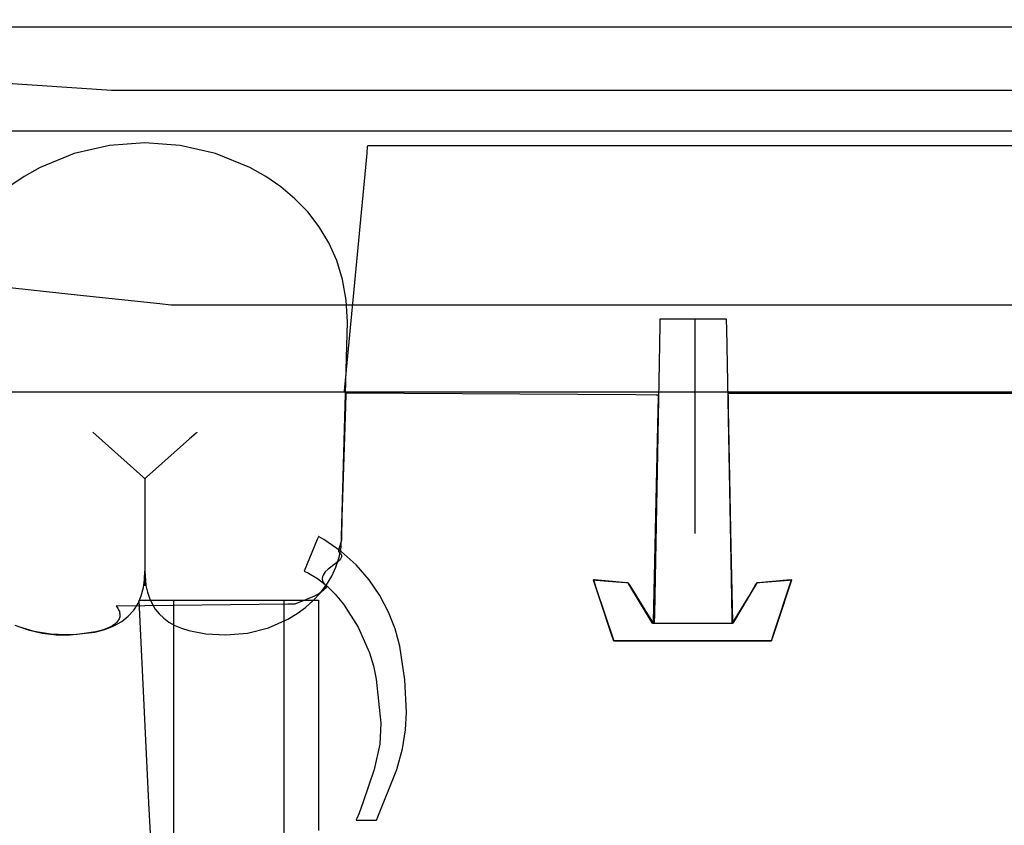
# Model space of a CAD drawing. Extents: x -3.81 to 3.8, y -2.54 to 5.19.
# Tile 84 of 93: x -2.21 to -1.92, y 4.55 to 4.8. Entities that reach past the tile are written whole.
import ezdxf

# ---------------------------------------------------------------- set-up
doc = ezdxf.new("R2010")
doc.units = 0

msp = doc.modelspace()

# ---------------------------------------------------------------- linework, layer by layer
at = {"layer": 'Layer 1', "color": 7, "linetype": 'CONTINUOUS'}
for p, q in [((-2.960793, 4.795157), (-2.194433, 4.712689)), ((-2.184131, 4.773902), (-2.481927, 4.793741)), ((-2.214793, 4.793), (-2.166852, 4.793)), ((-2.21428, 4.793), (-2.201583, 4.793)), ((-2.201583, 4.793), (-1.859481, 4.793)), ((-2.166852, 4.793), (-1.860724, 4.793)), ((-1.871736, 4.773902), (-2.184131, 4.773902)), ((-1.903675, 4.761749), (-2.221024, 4.761749)), ((-2.17415, 4.758276), (-2.184735, 4.757459)), ((-2.163563, 4.757459), (-2.17415, 4.758276)), ((-2.184735, 4.757459), (-2.195362, 4.754994)), ((-2.152936, 4.754994), (-2.163563, 4.757459)), ((-2.107517, 4.755181), (-2.107332, 4.757145)), ((-2.107332, 4.757145), (-2.107307, 4.75741)), ((-2.107307, 4.75741), (-2.107307, 4.75741)), ((-2.107307, 4.75741), (-2.107307, 4.75741)), ((-2.107307, 4.75741), (-2.107307, 4.75741)), ((-2.107307, 4.75741), (-2.107307, 4.75741)), ((-2.107307, 4.75741), (-2.107307, 4.75741)), ((-2.107307, 4.75741), (-2.107307, 4.75741)), ((-2.107307, 4.75741), (-2.107307, 4.75741)), ((-2.107307, 4.75741), (-2.107307, 4.75741)), ((-2.107307, 4.75741), (-2.107307, 4.75741)), ((-2.107307, 4.75741), (-2.107307, 4.75741)), ((-2.107307, 4.75741), (-2.107306, 4.75741)), ((-2.107306, 4.75741), (-2.107302, 4.75741)), ((-2.107302, 4.75741), (-2.107258, 4.75741)), ((-2.107258, 4.75741), (-2.107041, 4.75741)), ((-2.107041, 4.75741), (-2.1061, 4.75741)), ((-2.1061, 4.75741), (-2.096109, 4.75741)), ((-2.096109, 4.75741), (-1.826925, 4.75741)), ((-2.195362, 4.754994), (-2.205582, 4.75086)), ((-2.142716, 4.75086), (-2.152936, 4.754994)), ((-2.113239, 4.694383), (-2.107517, 4.755181)), ((-2.205582, 4.75086), (-2.2104, 4.748161)), ((-2.137899, 4.748161), (-2.142716, 4.75086)), ((-2.2104, 4.748161), (-2.214948, 4.745038)), ((-2.133351, 4.745038), (-2.137899, 4.748161)), ((-2.129128, 4.741487), (-2.133351, 4.745038)), ((-2.125287, 4.737507), (-2.129128, 4.741487)), ((-2.121884, 4.733094), (-2.125287, 4.737507)), ((-2.118974, 4.728247), (-2.121884, 4.733094)), ((-2.116613, 4.722962), (-2.118974, 4.728247)), ((-2.114858, 4.717237), (-2.116613, 4.722962)), ((-2.113763, 4.711069), (-2.114858, 4.717237)), ((-2.194433, 4.712689), (-2.169677, 4.710025)), ((-2.113386, 4.704457), (-2.113763, 4.711069)), ((-2.169677, 4.710025), (-2.166336, 4.709666)), ((-2.166336, 4.709666), (-2.166335, 4.709666)), ((-2.166335, 4.709666), (-2.166335, 4.709666)), ((-2.166335, 4.709666), (-2.166335, 4.709666)), ((-2.166335, 4.709666), (-2.166335, 4.709666)), ((-2.166335, 4.709666), (-2.166335, 4.709666)), ((-2.166335, 4.709666), (-2.166335, 4.709666)), ((-2.166335, 4.709666), (-2.166335, 4.709666)), ((-2.166335, 4.709666), (-2.166335, 4.709666)), ((-2.166335, 4.709666), (-2.166335, 4.709666)), ((-2.166335, 4.709666), (-2.166334, 4.709666)), ((-2.166334, 4.709666), (-2.166333, 4.709666)), ((-2.166333, 4.709666), (-2.166328, 4.709666)), ((-2.166328, 4.709666), (-2.166275, 4.709666)), ((-2.166275, 4.709666), (-2.166012, 4.709666)), ((-2.166012, 4.709666), (-2.164873, 4.709666)), ((-2.164873, 4.709666), (-2.152779, 4.709666)), ((-2.152779, 4.709666), (-1.826925, 4.709666)), ((-2.019635, 4.70526), (-2.019641, 4.704981)), ((-2.019634, 4.705316), (-2.019635, 4.70526)), ((-2.019634, 4.705323), (-2.019634, 4.705323)), ((-2.019634, 4.705323), (-2.019634, 4.705323)), ((-2.019634, 4.705323), (-2.019634, 4.705323)), ((-2.019634, 4.705323), (-2.019634, 4.705323)), ((-2.019634, 4.705323), (-2.019634, 4.705323)), ((-2.019634, 4.705323), (-2.019634, 4.705322)), ((-2.002581, 4.705323), (-2.019634, 4.705323)), ((-2.019634, 4.705322), (-2.019634, 4.705316)), ((-2.009217, 4.705323), (-2.009217, 4.705323)), ((-2.009217, 4.705323), (-2.009217, 4.705323)), ((-2.009217, 4.705323), (-2.009217, 4.705323)), ((-2.009217, 4.705323), (-2.009217, 4.705323)), ((-2.009217, 4.705323), (-2.009217, 4.705323)), ((-2.009217, 4.705323), (-2.009217, 4.705323)), ((-2.009217, 4.705323), (-2.009217, 4.705323)), ((-2.009217, 4.705323), (-2.009217, 4.705322)), ((-2.009217, 4.705322), (-2.009217, 4.705312)), ((-2.009217, 4.705312), (-2.009217, 4.705262)), ((-2.009217, 4.705262), (-2.009217, 4.705047)), ((-2.000004, 4.705323), (-2.002581, 4.705323)), ((-1.999745, 4.705323), (-2.000004, 4.705323)), ((-1.999683, 4.705323), (-1.999745, 4.705323)), ((-1.999671, 4.705323), (-1.999683, 4.705323)), ((-1.99967, 4.705323), (-1.999671, 4.705323)), ((-1.999663, 4.704995), (-1.99967, 4.705323)), ((-1.99967, 4.705323), (-1.99967, 4.705323)), ((-1.99967, 4.705323), (-1.99967, 4.705323)), ((-1.99967, 4.705323), (-1.99967, 4.705323)), ((-1.99967, 4.705323), (-1.99967, 4.705323)), ((-1.99967, 4.705323), (-1.99967, 4.705323)), ((-1.99967, 4.705323), (-1.99967, 4.705323)), ((-1.99967, 4.705323), (-1.99967, 4.705323)), ((-1.99967, 4.705323), (-1.99967, 4.705323)), ((-1.99967, 4.705323), (-1.99967, 4.705323)), ((-1.99967, 4.705323), (-1.99967, 4.705323)), ((-1.99967, 4.705323), (-1.99967, 4.705323)), ((-2.115122, 4.640221), (-2.113386, 4.704457)), ((-2.019663, 4.703795), (-2.019887, 4.692033)), ((-2.019641, 4.704981), (-2.019663, 4.703795)), ((-2.009217, 4.705047), (-2.009217, 4.702758)), ((-2.009217, 4.702758), (-2.009217, 4.641087)), ((-1.999617, 4.702569), (-1.999663, 4.704995)), ((-1.998186, 4.627468), (-1.999617, 4.702569)), ((-2.114136, 4.684861), (-2.113239, 4.694383)), ((-2.019887, 4.692033), (-2.021318, 4.616932)), ((-2.114226, 4.6839), (-2.114136, 4.684861)), ((-2.22964, 4.683623), (-2.188282, 4.683623)), ((-2.188282, 4.683623), (-1.875824, 4.683623)), ((-2.114252, 4.683628), (-2.114247, 4.683674)), ((-2.114252, 4.683624), (-2.114252, 4.683628)), ((-2.114252, 4.683623), (-2.114252, 4.683624)), ((-2.114252, 4.683623), (-2.114252, 4.683623)), ((-2.114252, 4.683623), (-2.114252, 4.683623)), ((-2.114252, 4.683623), (-2.114252, 4.683623)), ((-2.114252, 4.683623), (-2.114252, 4.683623)), ((-2.114252, 4.683623), (-2.114252, 4.683623)), ((-2.114252, 4.683623), (-2.114252, 4.683623)), ((-2.114247, 4.683674), (-2.114226, 4.6839)), ((-2.113841, 4.682752), (-2.114009, 4.679214)), ((-2.113824, 4.683093), (-2.113841, 4.682752)), ((-2.11382, 4.683172), (-2.113824, 4.683093)), ((-2.113819, 4.683187), (-2.11382, 4.683172)), ((-2.026919, 4.682649), (-2.113819, 4.683189)), ((-2.113819, 4.683189), (-2.113819, 4.683189)), ((-2.113819, 4.683189), (-2.113819, 4.683189)), ((-2.113819, 4.683189), (-2.113819, 4.683189)), ((-2.113819, 4.683189), (-2.113819, 4.683189)), ((-2.113819, 4.683189), (-2.113819, 4.683189)), ((-2.113819, 4.683189), (-2.113819, 4.683189)), ((-2.113819, 4.683189), (-2.113819, 4.683187)), ((-2.020827, 4.682611), (-2.026919, 4.682649)), ((-2.020239, 4.682608), (-2.020827, 4.682611)), ((-2.020102, 4.682607), (-2.020239, 4.682608)), ((-2.020176, 4.67798), (-2.020081, 4.682184)), ((-2.020075, 4.682607), (-2.020102, 4.682607)), ((-2.020081, 4.682184), (-2.020073, 4.682541)), ((-2.020072, 4.682607), (-2.020075, 4.682607)), ((-2.020073, 4.682541), (-2.020071, 4.682604)), ((-2.020071, 4.682607), (-2.020072, 4.682607)), ((-2.020071, 4.682604), (-2.020071, 4.682607)), ((-2.020071, 4.682607), (-2.020071, 4.682607)), ((-2.020071, 4.682607), (-2.020071, 4.682607)), ((-2.020071, 4.682607), (-2.020071, 4.682607)), ((-2.020071, 4.682607), (-2.020071, 4.682607)), ((-2.020071, 4.682607), (-2.020071, 4.682607)), ((-2.020071, 4.682607), (-2.020071, 4.682607)), ((-1.999219, 4.68306), (-1.999236, 4.68306)), ((-1.999236, 4.68306), (-1.999236, 4.68306)), ((-1.999236, 4.68306), (-1.999236, 4.68306)), ((-1.999236, 4.68306), (-1.999236, 4.68306)), ((-1.999236, 4.68306), (-1.999236, 4.68306)), ((-1.999236, 4.68306), (-1.999236, 4.68306)), ((-1.999236, 4.68306), (-1.999236, 4.683059)), ((-1.999236, 4.683059), (-1.999236, 4.683059)), ((-1.999236, 4.683059), (-1.999236, 4.683057)), ((-1.999236, 4.683057), (-1.999236, 4.68305)), ((-1.999236, 4.68305), (-1.999235, 4.682969)), ((-1.999235, 4.682969), (-1.999227, 4.682576)), ((-1.999227, 4.682576), (-1.999143, 4.678231)), ((-1.999093, 4.683059), (-1.999219, 4.68306)), ((-1.998488, 4.683059), (-1.999093, 4.683059)), ((-1.991872, 4.683058), (-1.998488, 4.683059)), ((-1.964326, 4.68305), (-1.991872, 4.683058)), ((-1.902121, 4.683034), (-1.964326, 4.68305)), ((-2.114009, 4.679214), (-2.115083, 4.64587)), ((-2.02058, 4.660077), (-2.020176, 4.67798)), ((-1.999143, 4.678231), (-1.998348, 4.63719)), ((-2.174774, 4.658138), (-2.189772, 4.671469)), ((-2.158786, 4.671236), (-2.160803, 4.669444)), ((-2.158583, 4.671417), (-2.158786, 4.671236)), ((-2.158535, 4.671459), (-2.158583, 4.671417)), ((-2.158525, 4.671468), (-2.158535, 4.671459)), ((-2.158524, 4.671469), (-2.158525, 4.671468)), ((-2.158524, 4.671469), (-2.158524, 4.671469)), ((-2.158524, 4.671469), (-2.158524, 4.671469)), ((-2.158524, 4.671469), (-2.158524, 4.671469)), ((-2.158524, 4.671469), (-2.158524, 4.671469)), ((-2.158524, 4.671469), (-2.158524, 4.671469)), ((-2.158524, 4.671469), (-2.158524, 4.671469)), ((-2.158524, 4.671469), (-2.158524, 4.671469)), ((-2.160803, 4.669444), (-2.173678, 4.658003)), ((-2.174217, 4.657643), (-2.174774, 4.658138)), ((-2.173678, 4.658003), (-2.174094, 4.657633)), ((-2.021505, 4.619157), (-2.02058, 4.660077)), ((-2.174165, 4.657596), (-2.174217, 4.657643)), ((-2.174153, 4.657586), (-2.174165, 4.657596)), ((-2.17415, 4.657583), (-2.174153, 4.657586)), ((-2.174094, 4.657633), (-2.17415, 4.657583)), ((-2.17415, 4.657583), (-2.17415, 4.657583)), ((-2.17415, 4.657583), (-2.17415, 4.657583)), ((-2.17415, 4.657583), (-2.17415, 4.657583)), ((-2.17415, 4.657583), (-2.17415, 4.657583)), ((-2.17415, 4.657583), (-2.17415, 4.657583)), ((-2.17415, 4.657583), (-2.17415, 4.657583)), ((-2.17415, 4.657583), (-2.17415, 4.657583)), ((-2.17415, 4.657583), (-2.17415, 4.657583)), ((-2.17415, 4.657583), (-2.17415, 4.657583)), ((-2.17415, 4.657583), (-2.17415, 4.657583)), ((-2.17415, 4.657583), (-2.17415, 4.657583)), ((-2.17415, 4.657583), (-2.17415, 4.657583)), ((-2.17415, 4.657583), (-2.17415, 4.657583)), ((-2.17415, 4.657583), (-2.17415, 4.657583)), ((-2.17415, 4.657583), (-2.17415, 4.657583)), ((-2.17415, 4.657583), (-2.17415, 4.657583)), ((-2.17415, 4.657583), (-2.17415, 4.657583)), ((-2.17415, 4.657583), (-2.17415, 4.657583)), ((-2.17415, 4.657583), (-2.17415, 4.657583)), ((-2.17415, 4.657583), (-2.17415, 4.657583)), ((-2.17415, 4.657583), (-2.17415, 4.657578)), ((-2.17415, 4.657578), (-2.17415, 4.657553)), ((-2.17415, 4.657553), (-2.17415, 4.657445)), ((-2.17415, 4.657445), (-2.17415, 4.6563)), ((-2.17415, 4.6563), (-2.17415, 4.625465)), ((-2.115083, 4.64587), (-2.115129, 4.639904)), ((-2.122109, 4.640121), (-2.12244, 4.639326)), ((-2.122076, 4.640199), (-2.122109, 4.640121)), ((-2.122069, 4.640217), (-2.122076, 4.640199)), ((-2.122067, 4.640221), (-2.122069, 4.640217)), ((-2.122066, 4.64022), (-2.122067, 4.640221)), ((-2.122067, 4.640221), (-2.122067, 4.640221)), ((-2.122067, 4.640221), (-2.122067, 4.640221)), ((-2.122067, 4.640221), (-2.122067, 4.640221)), ((-2.122067, 4.640221), (-2.122067, 4.640221)), ((-2.122067, 4.640221), (-2.122067, 4.640221)), ((-2.122067, 4.640221), (-2.122067, 4.640221)), ((-2.122054, 4.640214), (-2.122066, 4.64022)), ((-2.12201, 4.640189), (-2.122054, 4.640214)), ((-2.12192, 4.640139), (-2.12201, 4.640189)), ((-2.120506, 4.639318), (-2.12192, 4.640139)), ((-2.115321, 4.637028), (-2.115122, 4.640221)), ((-2.12244, 4.639326), (-2.126406, 4.629804)), ((-2.115288, 4.635718), (-2.120506, 4.639318)), ((-2.115356, 4.638425), (-2.115767, 4.637112)), ((-2.115208, 4.639121), (-2.115356, 4.638425)), ((-2.115129, 4.639904), (-2.115208, 4.639121)), ((-1.998348, 4.63719), (-1.997996, 4.619016)), ((-2.116119, 4.635836), (-2.116122, 4.635823)), ((-2.116122, 4.635823), (-2.116122, 4.63582)), ((-2.116122, 4.63582), (-2.116122, 4.635819)), ((-2.116122, 4.635819), (-2.115648, 4.635411)), ((-2.116113, 4.635862), (-2.116119, 4.635836)), ((-2.116102, 4.635913), (-2.116113, 4.635862)), ((-2.116079, 4.636015), (-2.116102, 4.635913)), ((-2.11598, 4.636403), (-2.116079, 4.636015)), ((-2.115767, 4.637112), (-2.11598, 4.636403)), ((-2.115902, 4.633968), (-2.115321, 4.637028)), ((-2.115648, 4.635411), (-2.115475, 4.63521)), ((-2.115475, 4.63521), (-2.115342, 4.635012)), ((-2.115342, 4.635012), (-2.115247, 4.634816)), ((-2.110753, 4.631665), (-2.115288, 4.635718)), ((-2.115247, 4.634816), (-2.115187, 4.634622)), ((-2.11517, 4.63424), (-2.115207, 4.63405)), ((-2.115187, 4.634622), (-2.115162, 4.63443)), ((-2.115162, 4.63443), (-2.11517, 4.63424)), ((-2.117073, 4.631995), (-2.119131, 4.630423)), ((-2.116158, 4.632744), (-2.117073, 4.631995)), ((-2.116839, 4.63105), (-2.115902, 4.633968)), ((-2.115783, 4.633116), (-2.116158, 4.632744)), ((-2.115483, 4.633488), (-2.115783, 4.633116)), ((-2.115366, 4.633675), (-2.115483, 4.633488)), ((-2.115273, 4.633862), (-2.115366, 4.633675)), ((-2.115207, 4.63405), (-2.115273, 4.633862)), ((-2.106882, 4.627238), (-2.110753, 4.631665)), ((-2.174258, 4.627275), (-2.17415, 4.629804)), ((-2.17415, 4.629804), (-2.173818, 4.625494)), ((-2.126406, 4.629804), (-2.125058, 4.629237)), ((-2.125058, 4.629237), (-2.122353, 4.627656)), ((-2.120783, 4.628426), (-2.120866, 4.628183)), ((-2.120675, 4.628664), (-2.120783, 4.628426)), ((-2.120391, 4.629127), (-2.120675, 4.628664)), ((-2.120029, 4.629574), (-2.120391, 4.629127)), ((-2.119131, 4.630423), (-2.120029, 4.629574)), ((-2.118106, 4.628284), (-2.116839, 4.63105)), ((-2.174587, 4.624911), (-2.174258, 4.627275)), ((-2.173818, 4.625494), (-2.173394, 4.623528)), ((-2.122353, 4.627656), (-2.119672, 4.625538)), ((-2.12153, 4.623252), (-2.119678, 4.625682)), ((-2.120921, 4.627934), (-2.120947, 4.627681)), ((-2.120947, 4.627681), (-2.120943, 4.627422)), ((-2.120943, 4.627422), (-2.120905, 4.627157)), ((-2.120866, 4.628183), (-2.120921, 4.627934)), ((-2.120905, 4.627157), (-2.120832, 4.626887)), ((-2.120832, 4.626887), (-2.120723, 4.62661)), ((-2.120723, 4.62661), (-2.120574, 4.626327)), ((-2.120574, 4.626327), (-2.120385, 4.626038)), ((-2.120385, 4.626038), (-2.119878, 4.625438)), ((-2.119878, 4.625438), (-2.119723, 4.625284)), ((-2.119678, 4.625682), (-2.118106, 4.628284)), ((-2.119672, 4.625538), (-2.117064, 4.622951)), ((-2.103655, 4.622514), (-2.106882, 4.627238)), ((-2.039598, 4.627198), (-2.039599, 4.627201)), ((-2.039599, 4.627201), (-2.039599, 4.627201)), ((-2.039599, 4.627201), (-2.039599, 4.627201)), ((-2.039599, 4.627201), (-2.039599, 4.627201)), ((-2.039599, 4.627201), (-2.039599, 4.627201)), ((-2.039599, 4.627201), (-2.039599, 4.627201)), ((-2.039599, 4.627201), (-2.039599, 4.627201)), ((-2.039599, 4.627201), (-2.039599, 4.627201)), ((-2.039599, 4.627201), (-2.039598, 4.627201)), ((-2.039597, 4.627201), (-2.039599, 4.627201)), ((-2.039599, 4.627201), (-2.039599, 4.627201)), ((-2.039599, 4.627201), (-2.039599, 4.627201)), ((-2.039599, 4.627201), (-2.039599, 4.627201)), ((-2.039599, 4.627201), (-2.039599, 4.627201)), ((-2.039599, 4.627201), (-2.039599, 4.627201)), ((-2.039599, 4.627201), (-2.039599, 4.627201)), ((-2.039599, 4.627201), (-2.039599, 4.627201)), ((-2.039599, 4.627201), (-2.039599, 4.627201)), ((-2.039599, 4.627201), (-2.039598, 4.6272)), ((-2.039598, 4.627201), (-2.039597, 4.627201)), ((-2.039598, 4.6272), (-2.039597, 4.627196)), ((-2.03959, 4.627176), (-2.039598, 4.627198)), ((-2.039597, 4.627201), (-2.039585, 4.6272)), ((-2.039576, 4.627199), (-2.039597, 4.627201)), ((-2.039597, 4.627196), (-2.039582, 4.627151)), ((-2.039555, 4.627071), (-2.03959, 4.627176)), ((-2.039585, 4.6272), (-2.039525, 4.627195)), ((-2.039582, 4.627151), (-2.03951, 4.626934)), ((-2.039253, 4.627172), (-2.039576, 4.627199)), ((-2.039171, 4.625917), (-2.039555, 4.627071)), ((-2.039525, 4.627195), (-2.038868, 4.62714)), ((-2.03951, 4.626934), (-2.038747, 4.624645)), ((-2.030645, 4.626453), (-2.039253, 4.627172)), ((-2.037568, 4.621108), (-2.039171, 4.625917)), ((-2.038868, 4.62714), (-2.032665, 4.626622)), ((-2.032665, 4.626622), (-2.029919, 4.626392)), ((-2.029338, 4.626344), (-2.030645, 4.626453)), ((-2.029919, 4.626392), (-2.02926, 4.626337)), ((-2.029214, 4.626334), (-2.029338, 4.626344)), ((-2.02926, 4.626337), (-2.029199, 4.626332)), ((-2.029188, 4.626331), (-2.029214, 4.626334)), ((-2.029199, 4.626332), (-2.029187, 4.626331)), ((-2.029186, 4.626331), (-2.029188, 4.626331)), ((-2.029187, 4.626331), (-2.029185, 4.626331)), ((-2.029185, 4.626331), (-2.029186, 4.626331)), ((-2.029185, 4.626331), (-2.029185, 4.626331)), ((-2.029185, 4.626331), (-2.029185, 4.626331)), ((-2.029185, 4.626331), (-2.029185, 4.626331)), ((-2.029185, 4.626331), (-2.029185, 4.626331)), ((-2.029185, 4.626331), (-2.029185, 4.626331)), ((-2.029185, 4.626331), (-2.029185, 4.626331)), ((-2.029185, 4.626331), (-2.029185, 4.626331)), ((-2.029185, 4.626331), (-2.029185, 4.626331)), ((-2.029185, 4.626331), (-2.029184, 4.626329)), ((-2.029184, 4.62633), (-2.029185, 4.626331)), ((-2.029185, 4.626331), (-2.029185, 4.626331)), ((-2.029185, 4.626331), (-2.029185, 4.626331)), ((-2.029185, 4.626331), (-2.029185, 4.626331)), ((-2.029185, 4.626331), (-2.029185, 4.626331)), ((-2.029185, 4.626331), (-2.029185, 4.626331)), ((-2.029185, 4.626331), (-2.029185, 4.626331)), ((-2.029185, 4.626331), (-2.029185, 4.626331)), ((-2.029185, 4.626331), (-2.029185, 4.626331)), ((-2.029169, 4.626304), (-2.029184, 4.62633)), ((-2.029184, 4.626329), (-2.029175, 4.626315)), ((-2.029175, 4.626315), (-2.029132, 4.626246)), ((-2.028942, 4.625927), (-2.029169, 4.626304)), ((-2.029132, 4.626246), (-2.028655, 4.625477)), ((-2.022892, 4.615851), (-2.028942, 4.625927)), ((-2.028655, 4.625477), (-2.024147, 4.618226)), ((-1.997962, 4.615706), (-1.998186, 4.627468)), ((-1.993011, 4.622262), (-1.991073, 4.625473)), ((-1.990662, 4.626153), (-1.991581, 4.624622)), ((-1.991073, 4.625473), (-1.990608, 4.626244)), ((-1.990576, 4.626298), (-1.990662, 4.626153)), ((-1.990608, 4.626244), (-1.990565, 4.626315)), ((-1.990558, 4.626327), (-1.990576, 4.626298)), ((-1.990565, 4.626315), (-1.990557, 4.626329)), ((-1.990556, 4.62633), (-1.990558, 4.626327)), ((-1.990557, 4.626329), (-1.990555, 4.626331)), ((-1.990555, 4.626331), (-1.990556, 4.62633)), ((-1.990555, 4.626331), (-1.990555, 4.626331)), ((-1.990555, 4.626331), (-1.990555, 4.626331)), ((-1.990555, 4.626331), (-1.990555, 4.626331)), ((-1.990555, 4.626331), (-1.990555, 4.626331)), ((-1.990555, 4.626331), (-1.990555, 4.626331)), ((-1.990555, 4.626331), (-1.990555, 4.626331)), ((-1.990555, 4.626331), (-1.990555, 4.626331)), ((-1.990555, 4.626331), (-1.990555, 4.626331)), ((-1.990555, 4.626331), (-1.990554, 4.626331)), ((-1.990554, 4.626331), (-1.990555, 4.626331)), ((-1.990555, 4.626331), (-1.990555, 4.626331)), ((-1.990555, 4.626331), (-1.990555, 4.626331)), ((-1.990555, 4.626331), (-1.990555, 4.626331)), ((-1.990555, 4.626331), (-1.990555, 4.626331)), ((-1.990555, 4.626331), (-1.990555, 4.626331)), ((-1.990555, 4.626331), (-1.990555, 4.626331)), ((-1.990555, 4.626331), (-1.990555, 4.626331)), ((-1.990555, 4.626331), (-1.990555, 4.626331)), ((-1.990533, 4.626333), (-1.990554, 4.626331)), ((-1.990554, 4.626331), (-1.990542, 4.626332)), ((-1.990542, 4.626332), (-1.990482, 4.626337)), ((-1.99021, 4.62636), (-1.990533, 4.626333)), ((-1.990482, 4.626337), (-1.989825, 4.626392)), ((-1.981598, 4.627079), (-1.99021, 4.62636)), ((-1.989825, 4.626392), (-1.98362, 4.62691)), ((-1.985365, 4.611525), (-1.98034, 4.626597)), ((-1.980564, 4.625923), (-1.984185, 4.615063)), ((-1.98362, 4.62691), (-1.980872, 4.62714)), ((-1.980291, 4.627189), (-1.981598, 4.627079)), ((-1.980872, 4.62714), (-1.980213, 4.627195)), ((-1.980181, 4.627073), (-1.980564, 4.625923)), ((-1.98034, 4.626597), (-1.980151, 4.627161)), ((-1.980167, 4.627199), (-1.980291, 4.627189)), ((-1.980213, 4.627195), (-1.980152, 4.6272)), ((-1.980146, 4.627177), (-1.980181, 4.627073)), ((-1.980141, 4.627201), (-1.980167, 4.627199)), ((-1.980152, 4.6272), (-1.98014, 4.627201)), ((-1.980151, 4.627161), (-1.980139, 4.627199)), ((-1.980139, 4.627199), (-1.980146, 4.627177)), ((-1.980139, 4.627201), (-1.980141, 4.627201)), ((-1.98014, 4.627201), (-1.980138, 4.627201)), ((-1.980138, 4.627201), (-1.980139, 4.627199)), ((-1.980139, 4.627199), (-1.980138, 4.627201)), ((-1.980138, 4.627201), (-1.980139, 4.627201)), ((-1.980138, 4.627201), (-1.980138, 4.627201)), ((-1.980138, 4.627201), (-1.980138, 4.627201)), ((-1.980138, 4.627201), (-1.980138, 4.627201)), ((-1.980138, 4.627201), (-1.980138, 4.627201)), ((-1.980138, 4.627201), (-1.980138, 4.627201)), ((-1.980138, 4.627201), (-1.980138, 4.627201)), ((-1.980138, 4.627201), (-1.980138, 4.627201)), ((-1.980138, 4.627201), (-1.980138, 4.627201)), ((-1.980138, 4.627201), (-1.980138, 4.627201)), ((-1.980138, 4.627201), (-1.980138, 4.627201)), ((-1.980138, 4.627201), (-1.980138, 4.627201)), ((-1.980138, 4.627201), (-1.980138, 4.627201)), ((-1.980138, 4.627201), (-1.980138, 4.627201)), ((-1.980138, 4.627201), (-1.980138, 4.627201)), ((-1.980138, 4.627201), (-1.980138, 4.627201)), ((-1.980138, 4.627201), (-1.980138, 4.627201)), ((-2.176213, 4.620134), (-2.175244, 4.62241)), ((-2.175244, 4.62241), (-2.174587, 4.624911)), ((-2.173394, 4.623528), (-2.172793, 4.621692)), ((-2.123636, 4.621006), (-2.12153, 4.623252)), ((-2.121671, 4.623235), (-2.12325, 4.622346)), ((-2.120653, 4.623993), (-2.121671, 4.623235)), ((-2.120024, 4.624636), (-2.120653, 4.623993)), ((-2.119614, 4.625182), (-2.120024, 4.624636)), ((-2.119723, 4.625284), (-2.119641, 4.625206)), ((-2.119641, 4.625206), (-2.11962, 4.625186)), ((-2.11962, 4.625186), (-2.119617, 4.625184)), ((-2.119617, 4.625184), (-2.119616, 4.625183)), ((-2.119616, 4.625183), (-2.119615, 4.625182)), ((-2.119615, 4.625182), (-2.119614, 4.625182)), ((-2.117064, 4.622951), (-2.114575, 4.619963)), ((-2.101053, 4.61757), (-2.103655, 4.622514)), ((-2.038747, 4.624645), (-2.033725, 4.609574)), ((-1.991581, 4.624622), (-1.997628, 4.614547)), ((-2.13131, 4.619945), (-2.182768, 4.619363)), ((-2.177505, 4.61809), (-2.176213, 4.620134)), ((-2.175886, 4.621122), (-2.175886, 4.621123)), ((-2.175886, 4.621123), (-2.175886, 4.621123)), ((-2.175886, 4.621123), (-2.175886, 4.621123)), ((-2.175886, 4.621123), (-2.175886, 4.621123)), ((-2.175886, 4.621123), (-2.175886, 4.621123)), ((-2.175886, 4.621123), (-2.175886, 4.621123)), ((-2.175886, 4.621123), (-2.175886, 4.621123)), ((-2.175886, 4.621123), (-2.175886, 4.621123)), ((-2.175886, 4.621123), (-2.175885, 4.621123)), ((-2.175881, 4.62102), (-2.175886, 4.621122)), ((-2.175885, 4.621123), (-2.175882, 4.621123)), ((-2.175882, 4.621123), (-2.175849, 4.621123)), ((-2.175781, 4.618971), (-2.175881, 4.62102)), ((-2.175849, 4.621123), (-2.175684, 4.621123)), ((-2.175684, 4.621123), (-2.174983, 4.621123)), ((-2.174983, 4.621123), (-2.168039, 4.621123)), ((-2.172793, 4.621692), (-2.172009, 4.619989)), ((-2.172009, 4.619989), (-2.171037, 4.61842)), ((-2.168039, 4.621123), (-2.123694, 4.621123)), ((-2.165469, 4.621122), (-2.165469, 4.621123)), ((-2.165469, 4.621123), (-2.165469, 4.621123)), ((-2.165469, 4.621123), (-2.165469, 4.621123)), ((-2.165469, 4.621123), (-2.165469, 4.621123)), ((-2.165469, 4.621123), (-2.165469, 4.621123)), ((-2.165469, 4.621123), (-2.165469, 4.621123)), ((-2.165469, 4.621123), (-2.165469, 4.621123)), ((-2.165469, 4.621123), (-2.165468, 4.621123)), ((-2.165469, 4.620987), (-2.165469, 4.621122)), ((-2.165469, 4.621122), (-2.165469, 4.621122)), ((-2.165469, 4.618289), (-2.165469, 4.620987)), ((-2.165468, 4.621123), (-2.165466, 4.621123)), ((-2.165466, 4.621123), (-2.165446, 4.621123)), ((-2.165446, 4.621123), (-2.165345, 4.621123)), ((-2.165345, 4.621123), (-2.164915, 4.621123)), ((-2.164915, 4.621123), (-2.160659, 4.621123)), ((-2.160659, 4.621123), (-2.133477, 4.621123)), ((-2.133477, 4.621123), (-2.132528, 4.621123)), ((-2.132528, 4.621123), (-2.132481, 4.621123)), ((-2.132481, 4.621123), (-2.132481, 4.621123)), ((-2.132481, 4.621123), (-2.132481, 4.621123)), ((-2.132481, 4.621123), (-2.132481, 4.621123)), ((-2.132481, 4.621123), (-2.132481, 4.621123)), ((-2.132481, 4.621123), (-2.132481, 4.621123)), ((-2.132481, 4.621123), (-2.132481, 4.621123)), ((-2.132481, 4.621123), (-2.132481, 4.621122)), ((-2.132481, 4.621122), (-2.132481, 4.621122)), ((-2.132481, 4.621122), (-2.132481, 4.621121)), ((-2.132481, 4.621121), (-2.132481, 4.621115)), ((-2.132481, 4.621115), (-2.132481, 4.621057)), ((-2.132481, 4.621057), (-2.132481, 4.620771)), ((-2.132481, 4.620771), (-2.132481, 4.61955)), ((-2.132481, 4.61955), (-2.132481, 4.607453)), ((-2.1294, 4.619966), (-2.13131, 4.619945)), ((-2.12922, 4.619968), (-2.1294, 4.619966)), ((-2.129179, 4.619969), (-2.12922, 4.619968)), ((-2.129171, 4.619969), (-2.129179, 4.619969)), ((-2.12917, 4.619969), (-2.129171, 4.619969)), ((-2.12325, 4.622346), (-2.12917, 4.619969)), ((-2.12917, 4.619969), (-2.12917, 4.619969)), ((-2.12917, 4.619969), (-2.12917, 4.619969)), ((-2.12917, 4.619969), (-2.12917, 4.619969)), ((-2.12917, 4.619969), (-2.12917, 4.619969)), ((-2.12917, 4.619969), (-2.12917, 4.619969)), ((-2.12917, 4.619969), (-2.12917, 4.619969)), ((-2.12917, 4.619969), (-2.12917, 4.619969)), ((-2.125972, 4.618952), (-2.123636, 4.621006)), ((-2.123694, 4.621123), (-2.122145, 4.621123)), ((-2.122145, 4.621123), (-2.122068, 4.621123)), ((-2.122068, 4.621123), (-2.122067, 4.621123)), ((-2.122067, 4.621123), (-2.122067, 4.621123)), ((-2.122067, 4.621123), (-2.122067, 4.621123)), ((-2.122067, 4.621123), (-2.122067, 4.621123)), ((-2.122067, 4.621123), (-2.122067, 4.621123)), ((-2.122067, 4.621123), (-2.122067, 4.621123)), ((-2.122067, 4.621123), (-2.122067, 4.621122)), ((-2.122067, 4.621122), (-2.122067, 4.621122)), ((-2.122067, 4.621122), (-2.122067, 4.621121)), ((-2.122067, 4.621121), (-2.122067, 4.621117)), ((-2.122067, 4.621117), (-2.122067, 4.621073)), ((-2.122067, 4.621073), (-2.122067, 4.620855)), ((-2.122067, 4.620855), (-2.122067, 4.619929)), ((-2.122067, 4.619929), (-2.122067, 4.610744)), ((-2.114575, 4.619963), (-2.110144, 4.61306)), ((-2.03395, 4.610247), (-2.037568, 4.621108)), ((-1.997387, 4.615011), (-1.993011, 4.622262)), ((-2.182768, 4.619363), (-2.182277, 4.618675)), ((-2.182277, 4.618675), (-2.181929, 4.618005)), ((-2.181929, 4.618005), (-2.181807, 4.617677)), ((-2.181807, 4.617677), (-2.18172, 4.617354)), ((-2.18172, 4.617354), (-2.181666, 4.617037)), ((-2.181666, 4.617037), (-2.181646, 4.616725)), ((-2.181646, 4.616725), (-2.181659, 4.616418)), ((-2.17913, 4.616283), (-2.177505, 4.61809)), ((-2.17292, 4.56032), (-2.175781, 4.618971)), ((-2.171037, 4.61842), (-2.169871, 4.616988)), ((-2.169871, 4.616988), (-2.168507, 4.615697)), ((-2.165469, 4.541044), (-2.165469, 4.618289)), ((-2.131227, 4.615466), (-2.12851, 4.617102)), ((-2.12851, 4.617102), (-2.125972, 4.618952)), ((-2.099058, 4.612483), (-2.101053, 4.61757)), ((-2.024147, 4.618226), (-2.022151, 4.615016)), ((-2.021606, 4.61471), (-2.021505, 4.619157)), ((-2.021318, 4.616932), (-2.021368, 4.614309)), ((-1.997996, 4.619016), (-1.997911, 4.614652)), ((-2.213135, 4.613602), (-2.209135, 4.612221)), ((-2.183194, 4.613945), (-2.183863, 4.613474)), ((-2.183428, 4.613402), (-2.1811, 4.614718)), ((-2.18264, 4.614447), (-2.183194, 4.613945)), ((-2.182205, 4.614977), (-2.18264, 4.614447)), ((-2.182033, 4.615253), (-2.182205, 4.614977)), ((-2.181892, 4.615535), (-2.182033, 4.615253)), ((-2.181782, 4.615823), (-2.181892, 4.615535)), ((-2.181705, 4.616118), (-2.181782, 4.615823)), ((-2.181659, 4.616418), (-2.181705, 4.616118)), ((-2.1811, 4.614718), (-2.17913, 4.616283)), ((-2.168507, 4.615697), (-2.16694, 4.614548)), ((-2.16694, 4.614548), (-2.165164, 4.613544)), ((-2.165164, 4.613544), (-2.163174, 4.612687)), ((-2.137093, 4.612875), (-2.131227, 4.615466)), ((-2.021974, 4.614321), (-2.022892, 4.615851)), ((-2.022151, 4.615016), (-2.021672, 4.614245)), ((-2.021887, 4.614176), (-2.021974, 4.614321)), ((-2.021869, 4.614146), (-2.021887, 4.614176)), ((-2.021867, 4.614143), (-2.021869, 4.614146)), ((-2.021867, 4.614142), (-2.021867, 4.614143)), ((-2.021866, 4.614142), (-2.021867, 4.614142)), ((-2.021863, 4.614142), (-2.021866, 4.614142)), ((-2.021866, 4.614142), (-2.021866, 4.614142)), ((-2.021866, 4.614142), (-2.021866, 4.614142)), ((-2.021866, 4.614142), (-2.021866, 4.614142)), ((-2.021866, 4.614142), (-2.021866, 4.614142)), ((-2.021866, 4.614142), (-2.021866, 4.614142)), ((-2.021866, 4.614142), (-2.021866, 4.614142)), ((-2.021866, 4.614142), (-2.021866, 4.614142)), ((-2.021814, 4.614142), (-2.021863, 4.614142)), ((-2.02107, 4.614142), (-2.021814, 4.614142)), ((-2.021672, 4.614245), (-2.021629, 4.614175)), ((-2.021629, 4.614175), (-2.02162, 4.61416)), ((-2.02162, 4.61416), (-2.021618, 4.614158)), ((-2.021618, 4.614181), (-2.021616, 4.61428)), ((-2.021618, 4.61416), (-2.021618, 4.614181)), ((-2.021618, 4.614159), (-2.021618, 4.61416)), ((-2.021618, 4.614158), (-2.021618, 4.614159)), ((-2.021618, 4.614158), (-2.021618, 4.614158)), ((-2.021618, 4.614158), (-2.021618, 4.614158)), ((-2.021618, 4.614158), (-2.021618, 4.614158)), ((-2.021618, 4.614158), (-2.021618, 4.614158)), ((-2.021618, 4.614158), (-2.021618, 4.614158)), ((-2.021618, 4.614158), (-2.021618, 4.614158)), ((-2.021616, 4.61428), (-2.021606, 4.61471)), ((-2.021368, 4.614309), (-2.02137, 4.614178)), ((-2.02137, 4.614178), (-2.02137, 4.614178)), ((-2.02137, 4.614178), (-2.02137, 4.614178)), ((-2.02137, 4.614178), (-2.02137, 4.614178)), ((-2.02137, 4.614178), (-2.02137, 4.614178)), ((-2.02137, 4.614178), (-2.02137, 4.614178)), ((-2.02137, 4.614178), (-2.02137, 4.614178)), ((-2.02137, 4.614178), (-2.02137, 4.614178)), ((-2.02137, 4.614178), (-2.02137, 4.614178)), ((-2.02137, 4.614178), (-2.02137, 4.614178)), ((-2.02137, 4.614178), (-2.021368, 4.614178)), ((-2.021368, 4.614178), (-2.021354, 4.614178)), ((-2.021354, 4.614178), (-2.021282, 4.614178)), ((-2.021282, 4.614178), (-2.020977, 4.614178)), ((-2.001234, 4.614142), (-2.02107, 4.614142)), ((-2.020977, 4.614178), (-2.017953, 4.614178)), ((-2.017953, 4.614178), (-1.998642, 4.614178)), ((-1.998222, 4.614142), (-2.001234, 4.614142)), ((-1.998642, 4.614178), (-1.997967, 4.614178)), ((-1.997937, 4.614142), (-1.998222, 4.614142)), ((-1.997967, 4.614178), (-1.997933, 4.614178)), ((-1.99794, 4.61452), (-1.997962, 4.615706)), ((-1.997935, 4.614241), (-1.99794, 4.61452)), ((-1.997878, 4.614142), (-1.997937, 4.614142)), ((-1.997933, 4.614185), (-1.997935, 4.614241)), ((-1.997933, 4.614179), (-1.997933, 4.614185)), ((-1.997933, 4.614178), (-1.997933, 4.614179)), ((-1.997933, 4.614178), (-1.997933, 4.614178)), ((-1.997933, 4.614178), (-1.997933, 4.614178)), ((-1.997933, 4.614178), (-1.997933, 4.614178)), ((-1.997933, 4.614178), (-1.997933, 4.614178)), ((-1.997933, 4.614178), (-1.997933, 4.614178)), ((-1.997933, 4.614178), (-1.997933, 4.614178)), ((-1.997933, 4.614178), (-1.997933, 4.614178)), ((-1.997933, 4.614178), (-1.997933, 4.614178)), ((-1.997911, 4.614652), (-1.997904, 4.614252)), ((-1.997904, 4.614252), (-1.997902, 4.614169)), ((-1.997902, 4.614169), (-1.997902, 4.614158)), ((-1.997902, 4.614158), (-1.997901, 4.61416)), ((-1.997902, 4.614158), (-1.997902, 4.614158)), ((-1.997902, 4.614158), (-1.997902, 4.614158)), ((-1.997902, 4.614158), (-1.997902, 4.614158)), ((-1.997902, 4.614158), (-1.997902, 4.614158)), ((-1.997902, 4.614158), (-1.997902, 4.614158)), ((-1.997902, 4.614158), (-1.997902, 4.614158)), ((-1.997902, 4.614158), (-1.997902, 4.614158)), ((-1.997902, 4.614158), (-1.997902, 4.614158)), ((-1.997901, 4.61416), (-1.997892, 4.614174)), ((-1.997892, 4.614174), (-1.99785, 4.614243)), ((-1.997872, 4.614142), (-1.997878, 4.614142)), ((-1.997871, 4.614142), (-1.997872, 4.614142)), ((-1.99787, 4.614142), (-1.997871, 4.614142)), ((-1.997869, 4.614144), (-1.99787, 4.614142)), ((-1.99787, 4.614142), (-1.99787, 4.614142)), ((-1.99787, 4.614142), (-1.99787, 4.614142)), ((-1.99787, 4.614142), (-1.99787, 4.614142)), ((-1.99787, 4.614142), (-1.99787, 4.614142)), ((-1.99787, 4.614142), (-1.99787, 4.614142)), ((-1.99787, 4.614142), (-1.99787, 4.614142)), ((-1.99787, 4.614142), (-1.99787, 4.614142)), ((-1.997854, 4.614169), (-1.997869, 4.614144)), ((-1.997628, 4.614547), (-1.997854, 4.614169)), ((-1.99785, 4.614243), (-1.997387, 4.615011)), ((-1.984185, 4.615063), (-1.985788, 4.610254)), ((-2.207317, 4.611747), (-2.211963, 4.613148)), ((-2.209135, 4.612221), (-2.204989, 4.611272)), ((-2.202514, 4.610924), (-2.207317, 4.611747)), ((-2.204989, 4.611272), (-2.200756, 4.610776)), ((-2.197865, 4.610708), (-2.202514, 4.610924)), ((-2.200756, 4.610776), (-2.196535, 4.610735)), ((-2.194515, 4.610835), (-2.197865, 4.610708)), ((-2.196535, 4.610735), (-2.189199, 4.611537)), ((-2.188819, 4.61162), (-2.194515, 4.610835)), ((-2.189199, 4.611537), (-2.186124, 4.612339)), ((-2.186528, 4.612255), (-2.188819, 4.61162)), ((-2.184644, 4.613034), (-2.186528, 4.612255)), ((-2.186124, 4.612339), (-2.183428, 4.613402)), ((-2.183863, 4.613474), (-2.184644, 4.613034)), ((-2.163174, 4.612687), (-2.160965, 4.61198)), ((-2.160965, 4.61198), (-2.155872, 4.611027)), ((-2.155872, 4.611027), (-2.149843, 4.610705)), ((-2.149843, 4.610705), (-2.143366, 4.611261)), ((-2.143366, 4.611261), (-2.137093, 4.612875)), ((-2.122067, 4.610744), (-2.122067, 4.552093)), ((-2.110144, 4.61306), (-2.106757, 4.60538)), ((-2.097649, 4.607331), (-2.099058, 4.612483)), ((-1.986128, 4.609236), (-1.985365, 4.611525)), ((-2.033567, 4.609097), (-2.03395, 4.610247)), ((-2.033725, 4.609574), (-2.033552, 4.609054)), ((-2.033532, 4.608993), (-2.033567, 4.609097)), ((-2.033552, 4.609054), (-2.033524, 4.60897)), ((-2.033525, 4.608972), (-2.033532, 4.608993)), ((-2.033524, 4.60897), (-2.033525, 4.608972)), ((-2.033524, 4.608969), (-2.033524, 4.60897)), ((-2.033524, 4.60897), (-2.033524, 4.608969)), ((-2.033516, 4.608969), (-2.033524, 4.608969)), ((-2.033524, 4.608969), (-2.033524, 4.608969)), ((-2.033524, 4.608969), (-2.033524, 4.608969)), ((-2.033524, 4.608969), (-2.033524, 4.608969)), ((-2.033524, 4.608969), (-2.033524, 4.608969)), ((-2.033524, 4.608969), (-2.033524, 4.608969)), ((-2.033524, 4.608969), (-2.033524, 4.608969)), ((-2.033524, 4.608969), (-2.033524, 4.608969)), ((-2.033524, 4.608969), (-2.033524, 4.608969)), ((-2.033524, 4.608969), (-2.033524, 4.608969)), ((-2.033524, 4.608969), (-2.033524, 4.608969)), ((-2.033524, 4.608969), (-2.033524, 4.608969)), ((-2.033524, 4.608969), (-2.033524, 4.608969)), ((-2.033524, 4.608969), (-2.033524, 4.608969)), ((-2.033524, 4.608969), (-2.033524, 4.608969)), ((-2.033524, 4.608969), (-2.033523, 4.608969)), ((-2.033523, 4.608969), (-2.03352, 4.608969)), ((-2.03352, 4.608969), (-2.033509, 4.608969)), ((-2.033459, 4.608969), (-2.033516, 4.608969)), ((-2.033509, 4.608969), (-2.033393, 4.608969)), ((-2.033185, 4.608969), (-2.033459, 4.608969)), ((-2.033393, 4.608969), (-2.032831, 4.608969)), ((-2.03019, 4.608969), (-2.033185, 4.608969)), ((-2.032831, 4.608969), (-2.026891, 4.608969)), ((-2.017713, 4.608969), (-2.03019, 4.608969)), ((-2.026891, 4.608969), (-1.986217, 4.608969)), ((-1.989534, 4.608969), (-2.017713, 4.608969)), ((-1.986549, 4.608969), (-1.989534, 4.608969)), ((-1.986279, 4.608969), (-1.986549, 4.608969)), ((-1.986224, 4.608969), (-1.986279, 4.608969)), ((-1.986218, 4.608969), (-1.986224, 4.608969)), ((-1.986217, 4.608969), (-1.986218, 4.608969)), ((-1.986216, 4.608972), (-1.986217, 4.608969)), ((-1.986217, 4.608969), (-1.986216, 4.60897)), ((-1.986217, 4.608969), (-1.986217, 4.608969)), ((-1.986217, 4.608969), (-1.986217, 4.608969)), ((-1.986217, 4.608969), (-1.986217, 4.608969)), ((-1.986217, 4.608969), (-1.986217, 4.608969)), ((-1.986217, 4.608969), (-1.986217, 4.608969)), ((-1.986217, 4.608969), (-1.986217, 4.608969)), ((-1.986217, 4.608969), (-1.986217, 4.608969)), ((-1.986217, 4.608969), (-1.986217, 4.608969)), ((-1.986217, 4.608969), (-1.986217, 4.608969)), ((-1.986217, 4.608969), (-1.986217, 4.608969)), ((-1.986217, 4.608969), (-1.986217, 4.608969)), ((-1.986217, 4.608969), (-1.986217, 4.608969)), ((-1.986208, 4.608994), (-1.986216, 4.608972)), ((-1.986216, 4.60897), (-1.986215, 4.608975)), ((-1.986215, 4.608975), (-1.9862, 4.609019)), ((-1.986173, 4.609099), (-1.986208, 4.608994)), ((-1.9862, 4.609019), (-1.986128, 4.609236)), ((-1.985788, 4.610254), (-1.986173, 4.609099)), ((-2.132481, 4.607453), (-2.132481, 4.530208)), ((-2.106757, 4.60538), (-2.105574, 4.60142)), ((-2.096197, 4.597228), (-2.097649, 4.607331)), ((-2.105574, 4.60142), (-2.104793, 4.597471)), ((-2.104793, 4.597471), (-2.103357, 4.584214)), ((-2.095628, 4.587432), (-2.096197, 4.597228)), ((-2.095953, 4.582234), (-2.095628, 4.587432)), ((-2.103357, 4.584214), (-2.103702, 4.577913)), ((-2.096879, 4.57659), (-2.095953, 4.582234)), ((-2.103702, 4.577913), (-2.105349, 4.570322)), ((-2.098549, 4.570318), (-2.096879, 4.57659)), ((-2.105349, 4.570322), (-2.108743, 4.560307)), ((-2.104703, 4.555154), (-2.098549, 4.570318)), ((-2.172472, 4.551135), (-2.17292, 4.56032)), ((-2.108743, 4.560307), (-2.109917, 4.557292)), ((-2.110779, 4.555152), (-2.11078, 4.55515)), ((-2.11078, 4.55515), (-2.11078, 4.55515)), ((-2.11078, 4.55515), (-2.11078, 4.55515)), ((-2.11078, 4.55515), (-2.11078, 4.55515)), ((-2.11078, 4.55515), (-2.11078, 4.55515)), ((-2.11078, 4.55515), (-2.11078, 4.55515)), ((-2.11078, 4.55515), (-2.110779, 4.55515)), ((-2.110776, 4.555159), (-2.110779, 4.555152)), ((-2.110779, 4.55515), (-2.110777, 4.55515)), ((-2.110777, 4.55515), (-2.110767, 4.55515)), ((-2.110766, 4.555184), (-2.110776, 4.555159)), ((-2.110767, 4.55515), (-2.110722, 4.55515)), ((-2.110724, 4.555287), (-2.110766, 4.555184)), ((-2.110558, 4.555696), (-2.110724, 4.555287)), ((-2.110722, 4.55515), (-2.110258, 4.55515)), ((-2.109917, 4.557292), (-2.110558, 4.555696)), ((-2.110258, 4.55515), (-2.106237, 4.55515)), ((-2.106237, 4.55515), (-2.104822, 4.55515)), ((-2.104822, 4.55515), (-2.104713, 4.55515)), ((-2.104713, 4.55515), (-2.104705, 4.55515)), ((-2.104705, 4.55515), (-2.104703, 4.555154)), ((-2.104705, 4.55515), (-2.104705, 4.55515)), ((-2.104705, 4.55515), (-2.104705, 4.55515)), ((-2.104705, 4.55515), (-2.104705, 4.55515)), ((-2.104705, 4.55515), (-2.104705, 4.55515)), ((-2.104705, 4.55515), (-2.104705, 4.55515))]:
    msp.add_line(p, q, dxfattribs=at)

doc.saveas('drawing.dxf')
